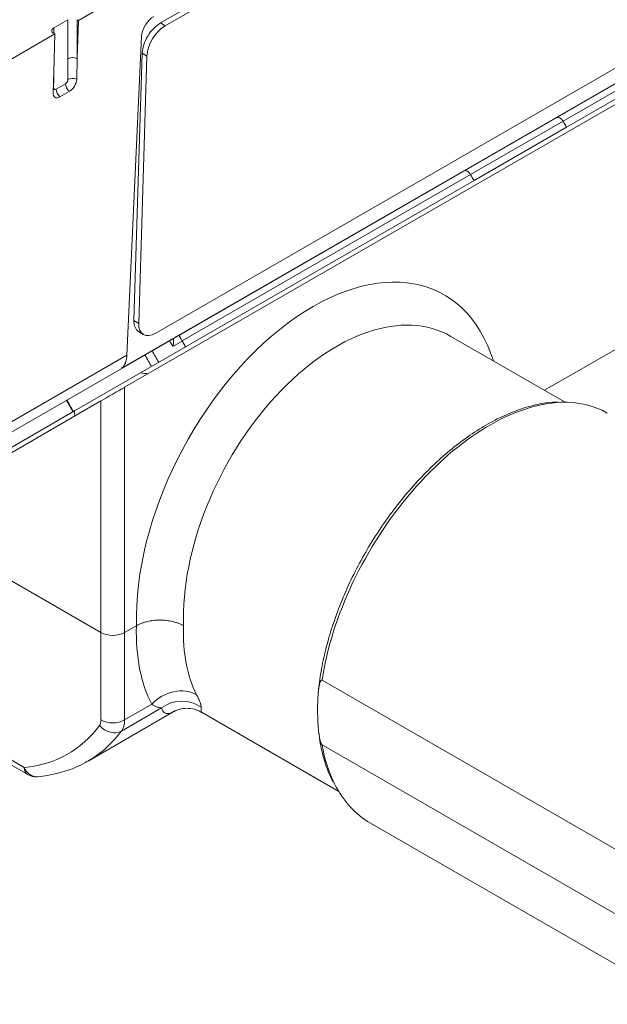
# Model space of a CAD drawing. Header units: millimetres. Extents: x 0 to 837, y 0 to 589.
# Tile 10 of 167: x 130 to 148, y 26 to 55. Entities that reach past the tile are written whole.
import ezdxf

# ---------------------------------------------------------------- set-up
doc = ezdxf.new("R2010")
doc.units = ezdxf.units.MM
doc.layers.add('1', color=7, linetype='Continuous', true_color=0xffffff)

msp = doc.modelspace()

# ---------------------------------------------------------------- linework, layer by layer
at = {"layer": '1', "color": 252, "linetype": 'Continuous', "lineweight": 18}
for p, q in [((132.183, 55.113), (161.174, 71.852)), ((134.641, 55.037), (158.329, 68.713)), ((134.783, 54.949), (158.471, 68.626)), ((163.165, 61.815), (129.098, 42.146)), ((158.187, 59.406), (134.499, 45.729)), ((158.887, 59.352), (133.476, 44.681)), ((146.811, 51.911), (155.746, 57.07)), ((131.441, 54.889), (131.865, 55.134)), ((132.183, 55.113), (132.148, 55.134)), ((132.183, 55.113), (132.148, 53.965)), ((129.532, 53.583), (131.476, 54.705)), ((131.441, 54.726), (131.476, 54.705)), ((131.441, 53.557), (131.476, 54.705)), ((134.072, 54.636), (133.635, 45.076)), ((133.846, 46.112), (134.092, 54.129)), ((133.987, 46.024), (134.234, 54.042)), ((132.148, 53.965), (132.129, 53.349)), ((131.422, 52.94), (131.441, 53.557)), ((131.909, 52.985), (131.626, 52.822)), ((144.036, 50.309), (146.811, 51.911)), ((134.046, 44.541), (144.036, 50.309)), ((133.982, 45.78), (134.123, 45.693)), ((135.291, 45.495), (135.39, 45.317)), ((132.067, 43.399), (134.046, 44.541)), ((125.103, 39.378), (132.067, 43.399))]:
    msp.add_line(p, q, dxfattribs=at)
at = {"layer": '1', "color": 27, "linetype": 'Continuous', "lineweight": 18}
for p, q in [((133.565, 44.108), (159.299, 58.965)), ((146.769, 43.66), (143.346, 45.637)), ((146.149, 44.019), (148.415, 45.327)), ((132.858, 43.699), (126.852, 40.221)), ((126.852, 40.221), (132.858, 36.753)), ((122.073, 37.453), (130.661, 32.495)), ((133.565, 36.753), (133.919, 36.958)), ((148.945, 29.864), (139.484, 35.326)), ((132.474, 32.899), (135.094, 34.412)), ((135.872, 34.363), (139.982, 31.991)), ((139.484, 33.387), (148.945, 27.925)), ((140.93, 31.039), (150.345, 25.604))]:
    msp.add_line(p, q, dxfattribs=at)
at = {"layer": '1', "color": 252, "linetype": 'Continuous', "lineweight": 13}
for p, q in [((131.865, 53.965), (131.865, 55.134)), ((132.148, 55.134), (132.148, 53.965)), ((134.641, 55.037), (134.783, 54.949)), ((131.441, 54.889), (131.441, 54.726)), ((134.234, 54.042), (134.092, 54.129)), ((131.511, 53.049), (131.794, 53.212)), ((146.703, 52.088), (148.938, 53.378)), ((146.703, 52.088), (143.929, 50.486)), ((143.929, 50.486), (135.291, 45.499)), ((133.846, 46.112), (133.987, 46.024)), ((135.291, 45.495), (135.012, 45.334)), ((129.304, 42.576), (133.635, 45.076)), ((132.071, 43.243), (132.067, 43.399))]:
    msp.add_line(p, q, dxfattribs=at)
at = {"layer": '1', "color": 27, "linetype": 'Continuous', "lineweight": 13}
for p, q in [((133.565, 44.108), (133.565, 36.753)), ((132.858, 36.753), (132.858, 43.699)), ((122.207, 37.531), (130.557, 32.71)), ((132.858, 34.132), (132.858, 36.753)), ((133.565, 36.753), (133.565, 34.132)), ((133.565, 34.132), (134.379, 34.602)), ((134.67, 34.493), (133.468, 33.799))]:
    msp.add_line(p, q, dxfattribs=at)
at = {"layer": '1', "color": 27, "linetype": 'Continuous', "lineweight": 18}
msp.add_arc((130.911, 32.928), 0.5, 240, 275.1615, dxfattribs=at)
at = {"layer": '1', "color": 252, "linetype": 'Continuous', "lineweight": 18}
for centre, major_axis, ratio, start_param, end_param in [((134.426, 54.832), (0.262, 0.426), 0.558216, 0.801763, 2.352681), ((134.623, 54.435), (-0.394, -0.638), 0.556849, 3.943845, 5.514642), ((134.764, 54.348), (0.394, 0.638), 0.556849, 0.802253, 2.373049), ((131.582, 54.807), (0.2, 0), 0.57735, 2.356194, 3.926991), ((131.917, 53.226), (0.158, 0.255), 0.556861, 3.943267, 5.514063), ((131.634, 53.063), (0.158, 0.255), 0.556861, 2.372471, 3.943267), ((134.376, 46.418), (-0.394, -0.638), 0.556849, 5.514642, 6.283203), ((134.517, 46.331), (0.394, 0.638), 0.556849, 2.373049, 3.943845), ((135.193, 45.434), (-0.093, 0.177), 0.576648, 4.754485, 4.880203), ((132.953, 45.527), (-0.46, 0.889), 0.567172, 3.274679, 3.917977), ((133.385, 47.079), (-1.466, 2.419), 0.57735, 2.664496, 2.785933)]:
    msp.add_ellipse(centre, major_axis=major_axis, ratio=ratio, start_param=start_param, end_param=end_param, dxfattribs=at)
at = {"layer": '1', "color": 252, "linetype": 'Continuous', "lineweight": 13}
for centre, major_axis, ratio, start_param, end_param in [((132.006, 53.883), (0.2, 0), 0.57735, 0.785398, 2.356194), ((131.936, 53.131), (0.1, -0.173), 0.57735, 3.926991, 5.310179), ((132.008, 53.256), (0.2, 0.001), 0.580073, 0.917558, 2.35382), ((131.581, 53.01), (-0.2, 0.001), 0.574615, 5.500139, 5.599309), ((131.653, 52.967), (0.1, -0.173), 0.57735, 3.926991, 5.310179)]:
    msp.add_ellipse(centre, major_axis=major_axis, ratio=ratio, start_param=start_param, end_param=end_param, dxfattribs=at)
at = {"layer": '1', "color": 27, "linetype": 'Continuous', "lineweight": 13}
for centre, major_axis, ratio, start_param, end_param in [((139.4, 40.092), (3.664, 6.832), 0.597134, 5.757383, 8.616161), ((140.106, 39.713), (3.163, 5.966), 0.599996, 6.261477, 8.617672), ((144.419, 37.223), (3.639, 6.097), 0.567476, 0.352799, 2.196359), ((139.4, 40.149), (4.071, 6.598), 0.556861, 2.376974, 2.821052), ((140.106, 39.713), (3.57, 5.732), 0.553774, 2.374688, 2.823269), ((135.085, 34.166), (-0.887, -0.462), 0.788395, 3.595681, 5.151341), ((135.274, 33.719), (0.988, 0.154), 0.975724, 0.792649, 2.068211), ((126.955, 41.246), (-4.99, 8.087), 0.556861, 2.870629, 3.363274), ((132.505, 34.35), (-0.263, 0.426), 0.556861, 3.363274, 3.875808), ((133.166, 34.185), (-0.403, 0.296), 0.810344, 1.254289, 2.806919), ((133.212, 34.351), (-0.5, 0), 0.616921, 0.786007, 2.355586), ((132.858, 34.569), (-0.513, 0.859), 0.567185, 3.371121, 3.883654), ((127.308, 41.464), (-5.24, 8.52), 0.5579, 3.142428, 3.364033), ((144.419, 37.223), (3.458, 6.202), 0.587058, 2.515455, 2.76226), ((130.911, 32.928), (0.25, 0.433), 0.57735, 2.391101, 3.141599), ((130.911, 32.928), (0.045, -0.498), 0.800238, 5.092635, 6.282748)]:
    msp.add_ellipse(centre, major_axis=major_axis, ratio=ratio, start_param=start_param, end_param=end_param, dxfattribs=at)
at = {"layer": '1', "color": 27, "linetype": 'Continuous', "lineweight": 18}
for centre, major_axis, ratio, start_param, end_param in [((133.212, 43.903), (0.5, 0.289), 0.00064, 0.785637, 2.355215), ((144.419, 37.223), (3.639, 6.097), 0.567476, 0.008238, 0.352799), ((133.212, 36.958), (0.5, 0), 0.578054, 3.9276, 5.497178), ((127.308, 41.464), (-5.24, 8.52), 0.5579, 3.12607, 3.142428), ((144.419, 37.223), (3.458, 6.202), 0.587058, 2.76226, 3.13284)]:
    msp.add_ellipse(centre, major_axis=major_axis, ratio=ratio, start_param=start_param, end_param=end_param, dxfattribs=at)
at = {"layer": '1', "color": 252, "linetype": 'Continuous', "lineweight": 13}
for points in [[(131.866, 53.338), (131.865, 53.546), (131.865, 53.756), (131.865, 53.965)], [(131.44, 53.551), (131.44, 53.398), (131.44, 53.245), (131.439, 53.091)], [(135.012, 45.334), (134.978, 45.39), (134.943, 45.446), (134.909, 45.501)], [(134.391, 45.203), (134.458, 45.087), (134.524, 44.971), (134.591, 44.856)]]:
    msp.add_open_spline(points, degree=3, dxfattribs=at)
for points in [[(131.794, 53.212), (131.799, 53.215), (131.804, 53.218), (131.813, 53.226), (131.817, 53.23), (131.826, 53.239), (131.83, 53.244), (131.838, 53.255), (131.842, 53.261), (131.848, 53.272), (131.851, 53.278), (131.857, 53.29), (131.859, 53.296), (131.862, 53.308), (131.864, 53.315), (131.866, 53.326), (131.866, 53.332), (131.866, 53.338)], [(131.439, 53.091), (131.439, 53.086), (131.44, 53.08), (131.441, 53.071), (131.443, 53.066), (131.446, 53.058), (131.449, 53.055), (131.454, 53.049), (131.457, 53.046), (131.463, 53.042), (131.467, 53.041), (131.475, 53.039), (131.479, 53.039), (131.488, 53.04), (131.492, 53.041), (131.502, 53.044), (131.506, 53.046), (131.511, 53.049)]]:
    msp.add_open_spline(points, degree=3, knots=[0, 0, 0, 0, 0.125, 0.125, 0.25, 0.25, 0.375, 0.375, 0.5, 0.5, 0.625, 0.625, 0.75, 0.75, 0.875, 0.875, 1, 1, 1, 1], dxfattribs=at)
at = {"layer": '1', "color": 252, "linetype": 'Continuous', "lineweight": 18}
for points, knots in [([(146.492, 52.189), (146.496, 52.191), (146.5, 52.193), (146.508, 52.196), (146.512, 52.197), (146.525, 52.201), (146.533, 52.201), (146.547, 52.201), (146.552, 52.201), (146.561, 52.199), (146.566, 52.198), (146.581, 52.195), (146.59, 52.191), (146.61, 52.182), (146.619, 52.176), (146.638, 52.163), (146.647, 52.155), (146.661, 52.143), (146.665, 52.138), (146.674, 52.129), (146.678, 52.124), (146.689, 52.109), (146.697, 52.099), (146.703, 52.088)], [0, 0, 0, 0, 0.0625, 0.0625, 0.125, 0.125, 0.25, 0.25, 0.3125, 0.3125, 0.375, 0.375, 0.5, 0.5, 0.625, 0.625, 0.75, 0.75, 0.8125, 0.8125, 0.875, 0.875, 1, 1, 1, 1]), ([(143.748, 50.604), (143.75, 50.606), (143.753, 50.607), (143.759, 50.609), (143.762, 50.61), (143.772, 50.611), (143.779, 50.611), (143.79, 50.609), (143.794, 50.609), (143.802, 50.606), (143.806, 50.605), (143.818, 50.6), (143.826, 50.595), (143.843, 50.585), (143.852, 50.578), (143.868, 50.564), (143.877, 50.556), (143.889, 50.542), (143.893, 50.538), (143.901, 50.528), (143.904, 50.523), (143.916, 50.508), (143.923, 50.497), (143.929, 50.486)], [0, 0, 0, 0, 0.0625, 0.0625, 0.125, 0.125, 0.25, 0.25, 0.3125, 0.3125, 0.375, 0.375, 0.5, 0.5, 0.625, 0.625, 0.75, 0.75, 0.8125, 0.8125, 0.875, 0.875, 1, 1, 1, 1]), ([(135.012, 45.334), (135.014, 45.341), (135.016, 45.349), (135.019, 45.364), (135.021, 45.371), (135.025, 45.393), (135.027, 45.407), (135.031, 45.434), (135.033, 45.447), (135.035, 45.472), (135.035, 45.484), (135.035, 45.505), (135.035, 45.515), (135.033, 45.533), (135.031, 45.54), (135.028, 45.549), (135.027, 45.552), (135.025, 45.554)], [0, 0, 0, 0, 0.077102, 0.077102, 0.154205, 0.154205, 0.30841, 0.30841, 0.462615, 0.462615, 0.61682, 0.61682, 0.771025, 0.771025, 0.92523, 0.92523, 1, 1, 1, 1]), ([(135.202, 45.67), (135.202, 45.67), (135.201, 45.67), (135.201, 45.669), (135.201, 45.668), (135.202, 45.665), (135.203, 45.663), (135.205, 45.656), (135.207, 45.652), (135.211, 45.642), (135.214, 45.636), (135.22, 45.624), (135.224, 45.616), (135.233, 45.6), (135.237, 45.591), (135.248, 45.572), (135.253, 45.561), (135.265, 45.54), (135.272, 45.528), (135.278, 45.517)], [0, 0, 0, 0, 0.0625, 0.0625, 0.125, 0.125, 0.25, 0.25, 0.375, 0.375, 0.5, 0.5, 0.625, 0.625, 0.75, 0.75, 0.875, 0.875, 1, 1, 1, 1])]:
    msp.add_open_spline(points, degree=3, knots=knots, dxfattribs=at)
at = {"layer": '1', "color": 252, "linetype": 'Continuous', "lineweight": 18, "extrusion": (4.7662e-08, 2.90055e-08, -1)}
msp.add_open_spline([(146.703, 52.088), (146.739, 52.029), (146.775, 51.97), (146.811, 51.911)], degree=3, dxfattribs=at)
at = {"layer": '1', "color": 252, "linetype": 'Continuous', "lineweight": 18, "extrusion": (-4.94751e-08, -2.9712e-08, 1)}
msp.add_open_spline([(143.929, 50.486), (143.965, 50.427), (144, 50.368), (144.036, 50.309)], degree=3, dxfattribs=at)
at = {"layer": '1', "color": 252, "linetype": 'Continuous', "lineweight": 18}
for points, degree in [([(135.026, 45.554), (135.019, 45.565)], 1), ([(135.291, 45.499), (135.287, 45.506), (135.283, 45.511), (135.278, 45.517)], 3), ([(131.825, 43.721), (132.018, 43.37)], 1)]:
    msp.add_open_spline(points, degree=degree, dxfattribs=at)
at = {"layer": '1', "color": 252, "linetype": 'Continuous', "lineweight": 18, "extrusion": (-2.22181e-08, -1.20732e-08, -1)}
msp.add_open_spline([(135.291, 45.499), (135.324, 45.438), (135.357, 45.378), (135.39, 45.317)], degree=3, dxfattribs=at)
at = {"layer": '1', "color": 252, "linetype": 'Continuous', "lineweight": 13, "extrusion": (-1.91697e-09, -1.10374e-09, 1)}
msp.add_open_spline([(134.374, 44.731), (134.308, 44.846), (134.241, 44.962), (134.175, 45.077), (134.175, 45.077), (134.175, 45.078)], degree=3, knots=[0, 0, 0, 0, 0.99972, 0.99972, 1, 1, 1, 1], dxfattribs=at)
at = {"layer": '1', "color": 252, "linetype": 'Continuous', "lineweight": 13, "extrusion": (1.20944e-09, 6.63817e-10, 1)}
msp.add_open_spline([(131.839, 43.729), (131.903, 43.612), (131.967, 43.495), (132.031, 43.378)], degree=3, dxfattribs=at)
at = {"layer": '1', "color": 27, "linetype": 'Continuous', "lineweight": 18}
for points, knots in [([(146.566, 43.668), (146.445, 43.667), (146.154, 43.646), (145.677, 43.54), (145.141, 43.356), (144.597, 43.099), (144.05, 42.773), (143.509, 42.384), (142.978, 41.935), (142.464, 41.432), (141.973, 40.88), (141.51, 40.288), (141.081, 39.66), (140.689, 39.004), (140.34, 38.328), (140.038, 37.639), (139.786, 36.946), (139.587, 36.255), (139.446, 35.591), (139.391, 35.166), (139.373, 34.965)], [0, 0, 0, 0, 0.041365, 0.097541, 0.154037, 0.210716, 0.267466, 0.324212, 0.380925, 0.4376, 0.494239, 0.550851, 0.607447, 0.664036, 0.720629, 0.777236, 0.833867, 0.890533, 0.947246, 1, 1, 1, 1]), ([(135.333, 36.957), (135.331, 36.959), (135.328, 36.961), (135.322, 36.964), (135.319, 36.965), (135.31, 36.97), (135.292, 36.98), (135.273, 36.989), (135.235, 37.007), (135.209, 37.019), (135.167, 37.035), (135.154, 37.04), (135.125, 37.049), (135.111, 37.054), (135.068, 37.067), (135.009, 37.084), (134.932, 37.099), (134.885, 37.107), (134.853, 37.112), (134.837, 37.114), (134.756, 37.123), (134.691, 37.127), (134.593, 37.127), (134.561, 37.126), (134.511, 37.123), (134.495, 37.122), (134.462, 37.119), (134.446, 37.117), (134.366, 37.108), (134.304, 37.097), (134.228, 37.079), (134.213, 37.075), (134.183, 37.067), (134.169, 37.063), (134.125, 37.049), (134.097, 37.04), (134.016, 37.008), (133.966, 36.985), (133.919, 36.958)], [0, 0, 0, 0, 0.007812, 0.007812, 0.015625, 0.015625, 0.03125, 0.0625, 0.0625, 0.125, 0.125, 0.15625, 0.15625, 0.1875, 0.1875, 0.25, 0.3125, 0.34375, 0.34375, 0.375, 0.375, 0.5, 0.5, 0.5625, 0.5625, 0.59375, 0.59375, 0.625, 0.625, 0.75, 0.75, 0.78125, 0.78125, 0.8125, 0.8125, 0.875, 0.875, 1, 1, 1, 1]), ([(139.484, 35.326), (139.481, 35.328), (139.479, 35.329), (139.475, 35.33), (139.473, 35.33), (139.467, 35.33), (139.463, 35.328), (139.457, 35.324), (139.454, 35.322), (139.448, 35.316), (139.446, 35.313), (139.439, 35.303), (139.435, 35.296), (139.428, 35.281), (139.425, 35.273), (139.416, 35.248), (139.412, 35.23), (139.403, 35.195), (139.399, 35.176), (139.389, 35.121), (139.384, 35.082), (139.375, 35.005), (139.371, 34.965), (139.361, 34.846), (139.357, 34.765), (139.35, 34.601), (139.348, 34.519), (139.347, 34.436)], [0, 0, 0, 0, 0.007813, 0.007813, 0.015625, 0.015625, 0.03125, 0.03125, 0.046875, 0.046875, 0.0625, 0.0625, 0.09375, 0.09375, 0.125, 0.125, 0.1875, 0.1875, 0.25, 0.25, 0.375, 0.375, 0.5, 0.5, 0.75, 0.75, 1, 1, 1, 1]), ([(135.068, 34.398), (135.069, 34.399), (135.078, 34.404), (135.155, 34.441), (135.307, 34.482), (135.536, 34.485), (135.745, 34.438), (135.843, 34.373), (135.866, 34.355)], [0, 0, 0, 0, 0.055981, 0.253617, 0.477763, 0.686521, 0.92441, 1, 1, 1, 1]), ([(139.347, 34.436), (139.348, 34.351), (139.35, 34.267), (139.357, 34.096), (139.361, 34.01), (139.371, 33.88), (139.375, 33.836), (139.384, 33.748), (139.389, 33.704), (139.399, 33.636), (139.403, 33.614), (139.411, 33.568), (139.416, 33.545), (139.425, 33.51), (139.428, 33.498), (139.435, 33.474), (139.439, 33.462), (139.446, 33.444), (139.448, 33.439), (139.454, 33.427), (139.457, 33.421), (139.463, 33.41), (139.467, 33.404), (139.473, 33.397), (139.475, 33.394), (139.479, 33.39), (139.481, 33.389), (139.484, 33.387)], [0, 0, 0, 0, 0.25, 0.25, 0.5, 0.5, 0.625, 0.625, 0.75, 0.75, 0.8125, 0.8125, 0.875, 0.875, 0.90625, 0.90625, 0.9375, 0.9375, 0.953125, 0.953125, 0.96875, 0.96875, 0.984375, 0.984375, 0.992188, 0.992188, 1, 1, 1, 1]), ([(139.389, 33.757), (139.394, 33.696), (139.419, 33.433), (139.521, 33.006), (139.66, 32.571), (139.776, 32.344), (139.816, 32.273)], [0, 0, 0, 0, 0.107502, 0.468676, 0.829437, 1, 1, 1, 1]), ([(130.956, 32.43), (131.061, 32.439), (131.352, 32.477), (131.809, 32.591), (132.24, 32.761), (132.475, 32.905), (132.556, 32.96)], [0, 0, 0, 0, 0.179683, 0.504467, 0.825986, 1, 1, 1, 1])]:
    msp.add_open_spline(points, degree=3, knots=knots, dxfattribs=at)
at = {"layer": '1', "color": 27, "linetype": 'Continuous', "lineweight": 13}
for points, knots in [([(135.86, 34.514), (135.861, 34.53), (135.859, 34.549), (135.853, 34.579), (135.851, 34.585), (135.848, 34.598), (135.842, 34.617), (135.835, 34.639), (135.817, 34.686), (135.803, 34.72), (135.768, 34.798), (135.747, 34.841), (135.723, 34.888)], [0, 0, 0, 0, 0.25, 0.25, 0.3125, 0.3125, 0.375, 0.5, 0.5, 0.75, 0.75, 1, 1, 1, 1]), ([(134.67, 34.493), (134.651, 34.493), (134.631, 34.496), (134.599, 34.503), (134.588, 34.506), (134.565, 34.512), (134.553, 34.516), (134.517, 34.529), (134.491, 34.541), (134.437, 34.568), (134.409, 34.583), (134.379, 34.602)], [0, 0, 0, 0, 0.25, 0.25, 0.375, 0.375, 0.5, 0.5, 0.75, 0.75, 1, 1, 1, 1]), ([(135.051, 34.387), (135.05, 34.387), (135.048, 34.386), (135.031, 34.376), (135.008, 34.365), (134.985, 34.355), (134.971, 34.349), (134.964, 34.346), (134.929, 34.333), (134.903, 34.326), (134.831, 34.318), (134.79, 34.328), (134.721, 34.383), (134.693, 34.428), (134.67, 34.493)], [0, 0, 0, 0, 0.006623, 0.006623, 0.089404, 0.130795, 0.130795, 0.172185, 0.172185, 0.337748, 0.337748, 0.668874, 0.668874, 1, 1, 1, 1]), ([(135.86, 34.514), (135.856, 34.457), (135.856, 34.417), (135.863, 34.376), (135.867, 34.366), (135.874, 34.362)], [0, 0, 0, 0, 0.610221, 0.610221, 1, 1, 1, 1])]:
    msp.add_open_spline(points, degree=3, knots=knots, dxfattribs=at)
at = {"layer": '1', "color": 27, "linetype": 'Continuous', "lineweight": 18}
msp.add_open_spline([(135.075, 34.401), (135.067, 34.396), (135.059, 34.392), (135.051, 34.387)], degree=3, dxfattribs=at)

doc.saveas('drawing.dxf')
